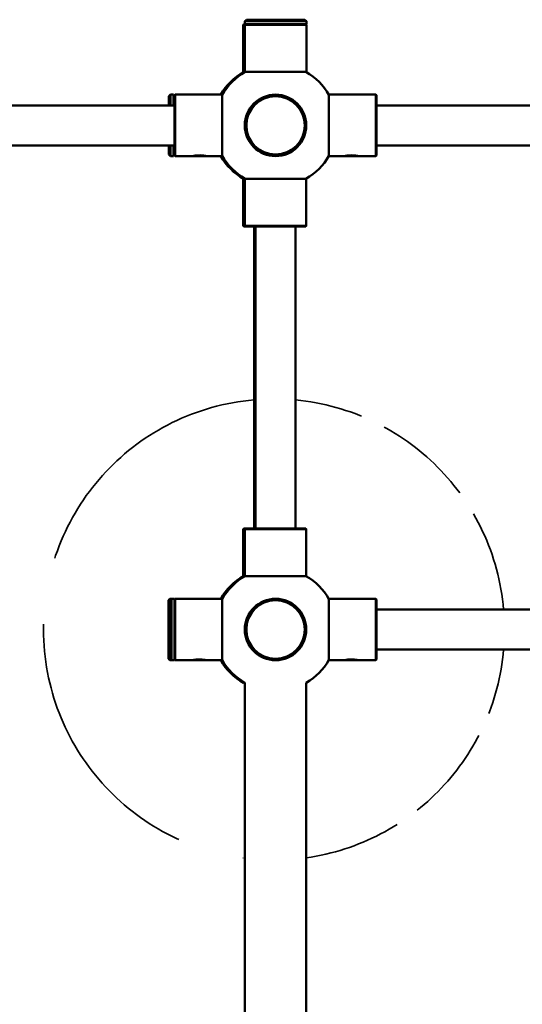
# Model space of a CAD drawing. Header units: millimetres. Extents: x 814 to 3201, y 212 to 4576.
# Tile 55 of 69: x 2368 to 2532, y 4042 to 4363. Entities that reach past the tile are written whole.
import ezdxf

# ---------------------------------------------------------------- set-up
doc = ezdxf.new("R2010")
doc.units = ezdxf.units.MM
doc.header["$LTSCALE"] = 18
doc.linetypes.add('DASHED', pattern=[0.2068, 0.1655, -0.0413])
doc.layers.add('Widoczne (ISO)', color=7, linetype='Continuous', lineweight=50)

msp = doc.modelspace()

# ---------------------------------------------------------------- linework, layer by layer
at = {"layer": 'Widoczne (ISO)'}
for p, q in [((2441.81, 4362.69), (2441.31, 4362.19)), ((2441.81, 4362.69), (2460.81, 4362.69)), ((2460.81, 4362.69), (2461.31, 4362.19)), ((2440.97, 4361.19), (2440.77, 4360.99)), ((2441.31, 4360.99), (2440.77, 4360.99)), ((2440.77, 4360.99), (2440.77, 4345.69)), ((2440.97, 4361.19), (2441.31, 4361.19)), ((2461.31, 4362.19), (2441.31, 4362.19)), ((2441.31, 4362.19), (2441.31, 4361.19)), ((2441.51, 4361.19), (2441.31, 4360.99)), ((2441.31, 4361.19), (2461.31, 4361.19)), ((2461.31, 4360.99), (2441.31, 4360.99)), ((2441.31, 4360.99), (2441.31, 4345.69)), ((2461.11, 4361.19), (2461.31, 4360.99)), ((2461.31, 4362.19), (2461.31, 4361.19)), ((2461.31, 4360.99), (2461.31, 4345.69)), ((2440.77, 4345.69), (2441.31, 4345.69)), ((2441.31, 4345.69), (2461.31, 4345.69)), ((2416.59, 4337.81), (2417.09, 4338.31)), ((2416.59, 4334.81), (2416.59, 4337.81)), ((2417.09, 4338.31), (2417.09, 4334.81)), ((2417.09, 4338.31), (2418.09, 4338.31)), ((2418.09, 4334.81), (2418.09, 4338.31)), ((2418.39, 4338.11), (2418.59, 4338.31)), ((2418.39, 4318.51), (2418.39, 4338.11)), ((2418.59, 4338.31), (2418.59, 4318.31)), ((2418.59, 4338.31), (2433.89, 4338.31)), ((2433.89, 4318.31), (2433.89, 4338.31)), ((2468.65, 4338.31), (2468.65, 4318.31)), ((2483.95, 4338.31), (2468.65, 4338.31)), ((2483.95, 4318.31), (2483.95, 4338.31)), ((2484.15, 4338.11), (2483.95, 4338.31)), ((2484.15, 4338.11), (2484.15, 4318.51)), ((2360.39, 4334.81), (2418.39, 4334.81)), ((2667.89, 4334.81), (2484.15, 4334.81)), ((2360.39, 4321.81), (2418.39, 4321.81)), ((2416.59, 4318.81), (2416.59, 4321.81)), ((2417.09, 4321.81), (2417.09, 4318.31)), ((2418.09, 4318.31), (2418.09, 4321.81)), ((2667.89, 4321.81), (2484.15, 4321.81)), ((2416.59, 4318.81), (2417.09, 4318.31)), ((2417.09, 4318.31), (2418.09, 4318.31)), ((2418.39, 4318.51), (2418.59, 4318.31)), ((2418.59, 4318.31), (2424.32, 4318.31)), ((2424.59, 4318.31), (2424.54, 4318.36)), ((2428.59, 4318.31), (2424.59, 4318.31)), ((2428.59, 4318.31), (2428.64, 4318.36)), ((2428.86, 4318.31), (2433.89, 4318.31)), ((2473.68, 4318.31), (2468.65, 4318.31)), ((2473.95, 4318.31), (2473.9, 4318.36)), ((2477.95, 4318.31), (2473.95, 4318.31)), ((2477.95, 4318.31), (2478, 4318.36)), ((2483.95, 4318.31), (2478.22, 4318.31)), ((2484.15, 4318.51), (2483.95, 4318.31)), ((2441.27, 4310.93), (2440.77, 4310.93)), ((2440.77, 4295.63), (2440.77, 4310.93)), ((2461.27, 4310.93), (2441.27, 4310.93)), ((2441.27, 4295.63), (2441.27, 4310.93)), ((2461.27, 4295.63), (2461.27, 4310.93)), ((2440.77, 4295.63), (2441.27, 4295.63)), ((2440.97, 4295.43), (2440.77, 4295.63)), ((2441.47, 4295.43), (2440.97, 4295.43)), ((2441.27, 4295.63), (2461.27, 4295.63)), ((2441.47, 4295.43), (2441.27, 4295.63)), ((2461.07, 4295.43), (2441.47, 4295.43)), ((2444.27, 4295.43), (2444.27, 4197.19)), ((2444.77, 4295.43), (2444.77, 4197.19)), ((2457.77, 4295.43), (2457.77, 4197.19)), ((2461.07, 4295.43), (2461.27, 4295.63)), ((2440.97, 4197.19), (2440.77, 4196.99)), ((2441.27, 4196.99), (2440.77, 4196.99)), ((2440.77, 4196.99), (2440.77, 4181.69)), ((2440.97, 4197.19), (2441.47, 4197.19)), ((2441.47, 4197.19), (2441.27, 4196.99)), ((2461.27, 4196.99), (2441.27, 4196.99)), ((2441.27, 4196.99), (2441.27, 4181.69)), ((2441.47, 4197.19), (2461.07, 4197.19)), ((2461.07, 4197.19), (2461.27, 4196.99)), ((2461.27, 4196.99), (2461.27, 4181.69)), ((2440.77, 4181.69), (2441.27, 4181.69)), ((2441.27, 4181.69), (2461.27, 4181.69)), ((2416.39, 4173.81), (2416.89, 4174.31)), ((2416.39, 4154.81), (2416.39, 4173.81)), ((2416.89, 4174.31), (2416.89, 4173.81)), ((2416.89, 4174.31), (2417.39, 4174.31)), ((2416.89, 4173.81), (2417.39, 4174.31)), ((2416.89, 4154.81), (2416.89, 4173.81)), ((2417.39, 4174.31), (2417.39, 4154.31)), ((2417.39, 4174.31), (2418.39, 4174.31)), ((2418.39, 4174.11), (2418.59, 4174.31)), ((2418.39, 4154.31), (2418.39, 4174.31)), ((2418.59, 4174.31), (2418.59, 4154.31)), ((2418.59, 4174.31), (2433.89, 4174.31)), ((2433.89, 4154.31), (2433.89, 4174.31)), ((2468.65, 4174.31), (2468.65, 4154.31)), ((2483.95, 4174.31), (2468.65, 4174.31)), ((2483.95, 4154.31), (2483.95, 4174.31)), ((2484.15, 4174.11), (2483.95, 4174.31)), ((2484.15, 4174.11), (2484.15, 4154.51)), ((2667.89, 4170.81), (2484.15, 4170.81)), ((2667.89, 4157.81), (2484.15, 4157.81)), ((2416.39, 4154.81), (2416.89, 4154.31)), ((2416.89, 4154.81), (2416.89, 4154.31)), ((2416.89, 4154.81), (2417.39, 4154.31)), ((2418.39, 4154.51), (2418.59, 4154.31)), ((2484.15, 4154.51), (2483.95, 4154.31)), ((2416.89, 4154.31), (2417.39, 4154.31)), ((2417.39, 4154.31), (2418.39, 4154.31)), ((2418.59, 4154.31), (2424.32, 4154.31)), ((2424.59, 4154.31), (2424.54, 4154.36)), ((2428.59, 4154.31), (2424.59, 4154.31)), ((2428.59, 4154.31), (2428.64, 4154.36)), ((2428.86, 4154.31), (2433.89, 4154.31)), ((2473.68, 4154.31), (2468.65, 4154.31)), ((2473.95, 4154.31), (2473.9, 4154.36)), ((2477.95, 4154.31), (2473.95, 4154.31)), ((2477.95, 4154.31), (2478, 4154.36)), ((2483.95, 4154.31), (2478.22, 4154.31)), ((2440.87, 4146.93), (2441.27, 4146.93)), ((2441.27, 4146.99), (2441.27, 2941.93)), ((2461.27, 4146.99), (2461.27, 2941.93))]:
    msp.add_line(p, q, dxfattribs=at)
for centre, radius in [((2451.27, 4328.31), 10), ((2451.27, 4328.31), 9.5), ((2451.27, 4164.31), 10), ((2451.27, 4164.31), 9.5)]:
    msp.add_circle(centre, radius, dxfattribs=at)
for centre, start, end in [((2450.77, 4328.31), 119.6568, 150), ((2451.27, 4328.31), 119.6568, 150.3432), ((2451.27, 4328.31), 29.6568, 60.3432), ((2450.77, 4328.31), 210, 240.3432), ((2451.27, 4328.31), 209.6568, 240.3432), ((2451.27, 4328.31), 299.6568, 330.3432), ((2450.77, 4164.31), 119.6568, 150), ((2451.27, 4164.31), 119.6568, 150.3432), ((2451.27, 4164.31), 29.6568, 60.3432), ((2451.27, 4164.31), 209.6568, 240), ((2451.27, 4164.31), 300, 330.3432), ((2450.77, 4164.31), 210, 240.3432)]:
    msp.add_arc(centre, 20, start, end, dxfattribs=at)
at = {"layer": 'Widoczne (ISO)', "linetype": 'DASHED', "lineweight": 35, "ltscale": 29.427441}
msp.add_arc((2450.77, 4164.31), 75, 94.9719, 262.3377, dxfattribs=at)
at = {"layer": 'Widoczne (ISO)', "linetype": 'DASHED', "lineweight": 35, "ltscale": 11.030308}
msp.add_arc((2450.77, 4164.31), 75, 4.9719, 84.6446, dxfattribs=at)
at = {"layer": 'Widoczne (ISO)', "linetype": 'DASHED', "lineweight": 35, "ltscale": 10.657548}
msp.add_arc((2450.77, 4164.31), 75, 278.0478, 355.0281, dxfattribs=at)
at = {"layer": 'Widoczne (ISO)'}
for points, knots in [([(2428.86, 4318.31), (2428.86, 4318.31), (2428.8, 4318.33), (2428.58, 4318.37), (2428.43, 4318.4), (2427.99, 4318.48), (2427.64, 4318.52), (2427.03, 4318.57), (2426.81, 4318.57), (2426.36, 4318.57), (2426.13, 4318.57), (2425.62, 4318.53), (2425.35, 4318.5), (2424.82, 4318.42), (2424.58, 4318.37), (2424.36, 4318.32), (2424.32, 4318.31), (2424.32, 4318.31)], [-2.1869087, -2.1869087, -2.1869087, -2.1869087, -2.1088073, -2.1088073, -2.0390044, -2.0390044, -1.9339595, -1.9339595, -1.8744931, -1.8744931, -1.812984, -1.812984, -1.7363093, -1.7363093, -1.6284125, -1.6284125, -1.5620776, -1.5620776, -1.5620776, -1.5620776]), ([(2478.22, 4318.31), (2478.22, 4318.31), (2478.19, 4318.32), (2478.05, 4318.35), (2477.91, 4318.38), (2477.49, 4318.45), (2477.19, 4318.5), (2476.54, 4318.56), (2476.23, 4318.57), (2475.66, 4318.57), (2475.36, 4318.56), (2474.89, 4318.52), (2474.72, 4318.5), (2474.32, 4318.44), (2474.13, 4318.41), (2473.86, 4318.35), (2473.77, 4318.33), (2473.7, 4318.32), (2473.68, 4318.31), (2473.68, 4318.31)], [-1.5620776, -1.5620776, -1.5620776, -1.5620776, -1.5075605, -1.5075605, -1.4304046, -1.4304046, -1.3277685, -1.3277685, -1.2496621, -1.2496621, -1.1715557, -1.1715557, -1.1200157, -1.1200157, -1.038785, -1.038785, -0.9762998, -0.9762998, -0.9372466, -0.9372466, -0.9372466, -0.9372466]), ([(2428.86, 4154.31), (2428.86, 4154.31), (2428.8, 4154.33), (2428.58, 4154.37), (2428.43, 4154.4), (2427.99, 4154.48), (2427.64, 4154.52), (2427.03, 4154.57), (2426.81, 4154.57), (2426.36, 4154.57), (2426.13, 4154.57), (2425.62, 4154.53), (2425.35, 4154.5), (2424.82, 4154.42), (2424.58, 4154.37), (2424.36, 4154.32), (2424.32, 4154.31), (2424.32, 4154.31)], [-2.1869087, -2.1869087, -2.1869087, -2.1869087, -2.1088073, -2.1088073, -2.0390044, -2.0390044, -1.9339595, -1.9339595, -1.8744931, -1.8744931, -1.812984, -1.812984, -1.7363093, -1.7363093, -1.6284125, -1.6284125, -1.5620776, -1.5620776, -1.5620776, -1.5620776]), ([(2478.22, 4154.31), (2478.22, 4154.31), (2478.19, 4154.32), (2478.05, 4154.35), (2477.91, 4154.38), (2477.49, 4154.45), (2477.19, 4154.5), (2476.54, 4154.56), (2476.23, 4154.57), (2475.66, 4154.57), (2475.36, 4154.56), (2474.89, 4154.52), (2474.72, 4154.5), (2474.32, 4154.44), (2474.13, 4154.41), (2473.86, 4154.35), (2473.77, 4154.33), (2473.7, 4154.32), (2473.68, 4154.31), (2473.68, 4154.31)], [-1.5620776, -1.5620776, -1.5620776, -1.5620776, -1.5075605, -1.5075605, -1.4304046, -1.4304046, -1.3277685, -1.3277685, -1.2496621, -1.2496621, -1.1715557, -1.1715557, -1.1200157, -1.1200157, -1.038785, -1.038785, -0.9762998, -0.9762998, -0.9372466, -0.9372466, -0.9372466, -0.9372466])]:
    msp.add_open_spline(points, degree=3, knots=knots, dxfattribs=at)

doc.saveas('drawing.dxf')
